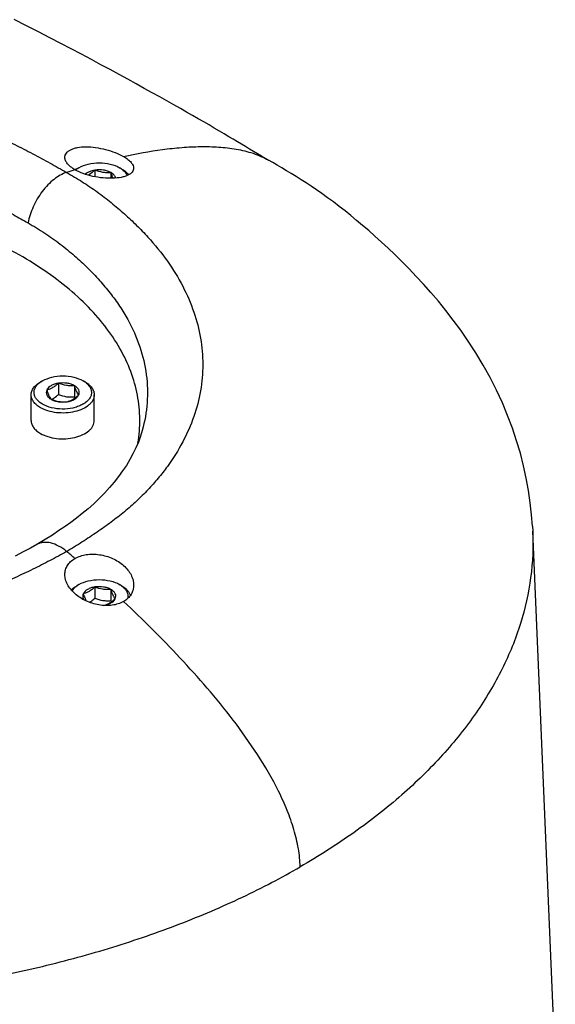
# Model space of a CAD drawing. Header units: millimetres. Extents: x 20 to 4180, y 42 to 2950.
# Tile 120 of 128: x 3673 to 3731, y 2324 to 2431. Entities that reach past the tile are written whole.
import ezdxf

# ---------------------------------------------------------------- set-up
doc = ezdxf.new("R2010")
doc.units = ezdxf.units.MM
doc.header["$LTSCALE"] = 231.275
doc.layers.add('DEFAULT_VBL19', color=7, linetype='CONTINUOUS')
doc.layers.add('TOP_ASM_PBL22', color=7, linetype='CONTINUOUS')

# ---------------------------------------------------------------- blocks, each defined once
blk = doc.blocks.new('TOP_ASM_PBL22', base_point=(3563.15, 2450.03))
at = {"layer": 'TOP_ASM_PBL22', "color": 7}
for p, q in [((3679.27, 2414.79), (3679.05, 2414.66)), ((3683.91, 2414.66), (3683.69, 2414.79)), ((3681.01, 2414.52), (3681.01, 2413.8)), ((3682.76, 2414.25), (3682.76, 2413.63)), ((3675.29, 2391.57), (3675.07, 2391.45)), ((3677.04, 2391.3), (3677.04, 2390.09)), ((3679.93, 2391.45), (3679.71, 2391.57)), ((3674.06, 2387.24), (3674.06, 2390.04)), ((3678.78, 2391.03), (3678.78, 2389.82)), ((3680.94, 2387.24), (3680.94, 2390.04)), ((3728.69, 2375.75), (3728.72, 2375.2)), ((3731.18, 2317.57), (3728.72, 2375.2)), ((3674.68, 2373.74), (3674.68, 2373.74)), ((3679.27, 2369.38), (3679.05, 2369.25)), ((3681.01, 2369.11), (3681.01, 2367.89)), ((3682.76, 2368.84), (3682.76, 2367.62)), ((3683.91, 2369.25), (3683.69, 2369.38))]:
    blk.add_line(p, q, dxfattribs=at)
for points in [[(3697.42, 2417.08), (3696.53, 2417.61), (3696.08, 2417.88), (3695.61, 2418.16), (3695.1, 2418.46), (3694.57, 2418.78), (3694.02, 2419.1), (3693.45, 2419.44), (3692.86, 2419.78), (3692.26, 2420.12), (3691.64, 2420.48), (3690.99, 2420.85), (3690.32, 2421.23), (3689.6, 2421.64), (3688.85, 2422.06), (3688.07, 2422.5), (3687.24, 2422.96), (3686.39, 2423.43), (3685.5, 2423.92), (3684.58, 2424.43), (3683.64, 2424.94), (3682.66, 2425.47), (3681.66, 2426.01), (3680.62, 2426.57), (3679.54, 2427.14), (3678.43, 2427.72), (3677.28, 2428.32), (3676.09, 2428.94), (3674.85, 2429.58), (3673.56, 2430.24), (3672.22, 2430.92)], [(3699.92, 2415.6), (3699.16, 2416.05), (3698.74, 2416.29), (3698.3, 2416.55), (3697.86, 2416.81), (3697.42, 2417.08)], [(3728.69, 2375.75), (3728.59, 2376.98), (3728.45, 2378.29), (3728.26, 2379.61), (3728.01, 2380.95), (3727.72, 2382.3), (3727.37, 2383.67), (3726.96, 2385.04), (3726.5, 2386.41), (3725.98, 2387.79), (3725.41, 2389.17), (3724.77, 2390.54), (3724.07, 2391.92), (3723.31, 2393.29), (3722.52, 2394.61), (3721.7, 2395.88), (3720.87, 2397.08), (3720.05, 2398.19), (3719.24, 2399.24), (3718.44, 2400.23), (3717.63, 2401.18), (3716.83, 2402.09), (3716.03, 2402.95), (3715.24, 2403.78), (3714.46, 2404.57), (3713.69, 2405.32), (3712.95, 2406.02), (3712.23, 2406.69), (3711.53, 2407.33), (3710.85, 2407.93), (3710.18, 2408.5), (3709.53, 2409.05), (3708.89, 2409.58), (3708.27, 2410.08), (3707.64, 2410.57), (3707.01, 2411.05), (3706.37, 2411.52), (3705.75, 2411.96), (3705.15, 2412.38), (3704.58, 2412.76), (3704.03, 2413.12), (3703.49, 2413.47), (3702.95, 2413.81), (3702.41, 2414.14), (3701.88, 2414.46), (3701.36, 2414.77), (3700.86, 2415.06), (3700.38, 2415.34), (3699.93, 2415.6)], [(3686.17, 2386.17), (3685.98, 2385.55), (3685.74, 2384.89), (3685.46, 2384.25), (3685.15, 2383.61), (3684.81, 2382.98), (3684.44, 2382.36), (3684.03, 2381.75), (3683.59, 2381.14), (3683.12, 2380.53), (3682.6, 2379.93), (3682.06, 2379.33), (3681.48, 2378.74), (3680.88, 2378.17), (3680.26, 2377.62), (3679.63, 2377.11), (3679.01, 2376.62), (3678.38, 2376.15), (3677.75, 2375.7), (3677.08, 2375.25), (3676.37, 2374.77), (3675.57, 2374.27), (3674.68, 2373.74)], [(3674.68, 2373.74), (3673.97, 2373.34), (3673.18, 2372.92), (3672.32, 2372.48)]]:
    blk.add_lwpolyline(points, dxfattribs=at)
for centre, radius, start, end in [((3701.83, 2341.51), 76.59, 107.4749, 108.1879), ((3680.56, 2412.05), 3.02, 119.9386, 124.0627), ((3675.17, 2391.73), 2.45, 296.7493, 300.0196), ((3688.29, 2392.92), 10.01, 198.0496, 198.8738), ((3586.04, 2261.75), 144.27, 49.9706, 50.4396), ((3692.27, 2370.72), 10.01, 198.0496, 198.8738)]:
    blk.add_arc(centre, radius, start, end, dxfattribs=at)
for points, knots in [([(3606.38, 2417.54), (3607.58, 2418.23), (3610.09, 2419.51), (3614.08, 2421.11), (3618.35, 2422.44), (3624.41, 2423.85), (3630.75, 2424.66), (3637.23, 2424.9), (3643.82, 2424.76), (3650.39, 2424.04), (3656.81, 2422.74), (3660.72, 2421.7), (3663.76, 2420.74), (3665.98, 2419.97), (3668.14, 2419.14), (3670.24, 2418.26), (3672.27, 2417.32), (3674.22, 2416.32), (3676.1, 2415.3), (3677.32, 2414.62), (3677.92, 2414.28)], [0, 0, 0, 0, 0.055457, 0.113171, 0.173072, 0.234948, 0.363339, 0.429197, 0.495614, 0.628517, 0.694316, 0.759134, 0.791049, 0.822558, 0.853606, 0.884134, 0.914117, 0.943565, 0.972301, 1, 1, 1, 1]), ([(3609.95, 2412.3), (3611.01, 2412.91), (3613.26, 2414.05), (3616.85, 2415.47), (3620.67, 2416.63), (3626.09, 2417.86), (3631.76, 2418.54), (3637.56, 2418.72), (3641.98, 2418.58), (3646.39, 2418.18), (3650.76, 2417.51), (3655.03, 2416.57), (3658.5, 2415.58), (3661.19, 2414.68), (3663.15, 2413.96), (3665.07, 2413.2), (3666.92, 2412.39), (3668.72, 2411.52), (3670.45, 2410.61), (3671.84, 2409.83), (3672.93, 2409.22), (3673.46, 2408.92), (3673.73, 2408.77)], [0, 0, 0, 0, 0.055532, 0.113336, 0.173325, 0.235284, 0.363834, 0.429771, 0.496269, 0.562919, 0.62932, 0.695074, 0.759782, 0.791619, 0.823042, 0.853999, 0.884442, 0.914359, 0.943709, 0.972323, 0.986281, 1, 1, 1, 1]), ([(3677.73, 2415.91), (3677.73, 2415.99), (3677.76, 2416.16), (3677.89, 2416.39), (3678.1, 2416.59), (3678.37, 2416.76), (3678.71, 2416.89), (3679.26, 2417.03), (3680.07, 2417.09), (3681.1, 2417.01), (3682.18, 2416.79), (3683.2, 2416.46), (3683.84, 2416.17), (3684.13, 2416)], [0, 0, 0, 0, 0.034958, 0.071045, 0.110819, 0.155913, 0.207075, 0.264412, 0.3959, 0.544966, 0.703005, 0.858879, 1, 1, 1, 1]), ([(3684.13, 2416), (3685.54, 2416.31), (3687.64, 2416.7), (3690.44, 2417.01), (3692.49, 2417.11), (3694.48, 2417.07), (3696.4, 2416.85), (3698.24, 2416.41), (3699.39, 2415.91), (3699.92, 2415.61)], [0, 0, 0, 0, 0.267921, 0.398217, 0.525182, 0.648649, 0.768721, 0.885653, 1, 1, 1, 1]), ([(3678.83, 2414.57), (3678.67, 2414.66), (3678.37, 2414.86), (3678.02, 2415.19), (3677.79, 2415.54), (3677.73, 2415.79), (3677.73, 2415.91)], [0, 0, 0, 0, 0.313621, 0.582316, 0.807721, 1, 1, 1, 1]), ([(3684.13, 2416), (3684.29, 2415.91), (3684.59, 2415.72), (3684.94, 2415.4), (3685.17, 2415.07), (3685.23, 2414.84), (3685.23, 2414.73)], [0, 0, 0, 0, 0.323585, 0.595776, 0.817259, 1, 1, 1, 1]), ([(3685.23, 2414.73), (3685.23, 2414.66), (3685.2, 2414.5), (3685.07, 2414.29), (3684.87, 2414.11), (3684.6, 2413.95), (3684.26, 2413.82), (3683.71, 2413.69), (3682.91, 2413.61), (3681.87, 2413.65), (3680.79, 2413.82), (3679.76, 2414.12), (3679.12, 2414.4), (3678.83, 2414.57)], [0, 0, 0, 0, 0.032077, 0.065805, 0.103994, 0.148253, 0.199215, 0.256867, 0.390113, 0.541534, 0.701398, 0.858105, 1, 1, 1, 1]), ([(3679.06, 2414.66), (3679.07, 2414.67), (3679.14, 2414.72), (3679.21, 2414.76), (3679.27, 2414.79)], [0, 0, 0, 0, 0.244988, 1, 1, 1, 1]), ([(3679.27, 2414.79), (3679.58, 2414.97), (3680.31, 2415.24), (3681.48, 2415.36), (3682.65, 2415.24), (3683.38, 2414.97), (3683.69, 2414.79)], [0, 0, 0, 0, 0.237217, 0.499998, 0.762781, 1, 1, 1, 1]), ([(3683.69, 2414.79), (3683.71, 2414.78), (3683.78, 2414.74), (3683.85, 2414.69), (3683.9, 2414.66)], [0, 0, 0, 0, 0.255046, 1, 1, 1, 1]), ([(3677.92, 2414.28), (3677.68, 2414.2), (3677.2, 2413.98), (3676.52, 2413.52), (3675.86, 2412.92), (3675.04, 2411.96), (3674.23, 2410.59), (3673.83, 2409.37), (3673.73, 2408.77)], [0, 0, 0, 0, 0.103949, 0.218704, 0.342739, 0.473584, 0.74272, 1, 1, 1, 1]), ([(3677.92, 2414.28), (3678.5, 2413.94), (3679.63, 2413.27), (3681.26, 2412.17), (3682.78, 2411), (3684.22, 2409.78), (3685.55, 2408.53), (3687.16, 2406.86), (3688.93, 2404.69), (3690.62, 2401.95), (3691.85, 2399.12), (3692.59, 2396.25), (3692.84, 2393.35), (3692.59, 2390.45), (3691.85, 2387.61), (3690.62, 2384.83), (3689.23, 2382.63), (3687.9, 2380.93), (3686.78, 2379.67), (3685.55, 2378.45), (3684.22, 2377.28), (3682.78, 2376.15), (3681.24, 2375.07), (3679.62, 2373.99), (3678.5, 2373.3), (3677.92, 2372.97)], [0, 0, 0, 0, 0.037584, 0.074377, 0.110534, 0.14584, 0.180138, 0.213368, 0.276937, 0.337149, 0.394534, 0.449818, 0.503899, 0.557785, 0.612509, 0.669028, 0.728151, 0.758905, 0.79052, 0.822986, 0.856281, 0.890497, 0.92579, 0.962345, 1, 1, 1, 1]), ([(3678.9, 2414.53), (3678.91, 2414.54), (3678.96, 2414.59), (3679.01, 2414.63), (3679.06, 2414.66)], [0, 0, 0, 0, 0.245565, 1, 1, 1, 1]), ([(3681.01, 2414.52), (3680.81, 2414.49), (3680.43, 2414.39), (3680.09, 2414.19), (3679.96, 2414.07)], [0, 0, 0, 0, 0.538238, 1, 1, 1, 1]), ([(3681.01, 2414.52), (3680.95, 2414.47), (3680.72, 2414.26), (3680.47, 2414.08), (3680.26, 2413.98)], [0, 0, 0, 0, 0.263287, 1, 1, 1, 1]), ([(3682.76, 2414.25), (3682.64, 2414.32), (3682.37, 2414.44), (3681.79, 2414.57), (3681.32, 2414.57), (3681.01, 2414.52)], [0, 0, 0, 0, 0.228315, 0.478261, 1, 1, 1, 1]), ([(3682.76, 2414.25), (3682.61, 2414.24), (3682.32, 2414.23), (3681.73, 2414.28), (3681.29, 2414.41), (3681.01, 2414.52)], [0, 0, 0, 0, 0.242378, 0.490754, 1, 1, 1, 1]), ([(3683.27, 2413.65), (3683.24, 2413.77), (3683.1, 2414.02), (3682.88, 2414.18), (3682.76, 2414.25)], [0, 0, 0, 0, 0.454755, 1, 1, 1, 1]), ([(3682.99, 2413.63), (3682.97, 2413.68), (3682.88, 2413.88), (3682.81, 2414.09), (3682.76, 2414.25)], [0, 0, 0, 0, 0.223702, 1, 1, 1, 1]), ([(3683.9, 2414.66), (3684.04, 2414.56), (3684.29, 2414.34), (3684.47, 2414.07), (3684.52, 2413.93)], [0, 0, 0, 0, 0.531748, 1, 1, 1, 1]), ([(3683.91, 2414.66), (3683.99, 2414.62), (3684.28, 2414.44), (3684.53, 2414.2), (3684.67, 2414)], [0, 0, 0, 0, 0.272425, 1, 1, 1, 1]), ([(3685.69, 2384.77), (3685.83, 2385.63), (3685.98, 2387.38), (3685.71, 2390.03), (3684.97, 2392.63), (3683.76, 2395.18), (3682.11, 2397.63), (3680.03, 2399.96), (3677.55, 2402.15), (3674.7, 2404.18), (3671.49, 2406.03), (3667.98, 2407.68), (3664.2, 2409.1), (3658.76, 2410.72), (3651.55, 2412.09), (3645.63, 2412.47), (3642.63, 2412.49)], [0, 0, 0, 0, 0.045876, 0.091805, 0.138747, 0.18756, 0.238932, 0.293356, 0.351127, 0.412361, 0.477017, 0.544927, 0.615816, 0.689321, 0.842321, 1, 1, 1, 1]), ([(3673.73, 2408.77), (3674.34, 2408.41), (3675.24, 2407.87), (3676.4, 2407.09), (3677.22, 2406.47), (3678.02, 2405.84), (3679.03, 2404.99), (3680.21, 2403.89), (3681.51, 2402.54), (3682.68, 2401.15), (3683.71, 2399.72), (3684.87, 2397.81), (3685.98, 2395.34), (3686.71, 2392.27), (3686.8, 2389.17), (3686.44, 2387.15), (3686.17, 2386.17)], [0, 0, 0, 0, 0.076304, 0.113712, 0.150723, 0.187274, 0.223288, 0.29351, 0.361193, 0.426508, 0.489684, 0.550878, 0.668019, 0.780095, 0.889763, 1, 1, 1, 1]), ([(3674.06, 2390.04), (3674.06, 2390.17), (3674.11, 2390.45), (3674.32, 2390.83), (3674.65, 2391.17), (3674.92, 2391.36), (3675.07, 2391.45)], [0, 0, 0, 0, 0.217772, 0.450951, 0.710201, 1, 1, 1, 1]), ([(3675.29, 2389.02), (3675.16, 2389.1), (3674.93, 2389.26), (3674.64, 2389.55), (3674.45, 2389.86), (3674.36, 2390.2), (3674.39, 2390.55), (3674.52, 2390.88), (3674.76, 2391.18), (3674.96, 2391.36), (3675.08, 2391.44)], [0, 0, 0, 0, 0.147321, 0.280118, 0.400113, 0.511587, 0.621042, 0.735586, 0.860862, 1, 1, 1, 1]), ([(3675.08, 2391.44), (3675.1, 2391.45), (3675.16, 2391.5), (3675.24, 2391.54), (3675.29, 2391.57)], [0, 0, 0, 0, 0.244988, 1, 1, 1, 1]), ([(3675.29, 2391.57), (3675.61, 2391.75), (3676.34, 2392.02), (3677.5, 2392.15), (3678.67, 2392.02), (3679.4, 2391.75), (3679.71, 2391.57)], [0, 0, 0, 0, 0.237217, 0.499998, 0.762781, 1, 1, 1, 1]), ([(3679.93, 2391.44), (3680.05, 2391.35), (3680.26, 2391.17), (3680.5, 2390.85), (3680.63, 2390.51), (3680.64, 2390.15), (3680.53, 2389.8), (3680.31, 2389.48), (3679.99, 2389.19), (3679.59, 2388.94), (3679.11, 2388.74), (3678.39, 2388.54), (3677.42, 2388.45), (3676.3, 2388.59), (3675.6, 2388.85), (3675.29, 2389.02)], [0, 0, 0, 0, 0.057144, 0.108417, 0.155259, 0.200239, 0.246502, 0.296788, 0.352763, 0.414952, 0.482973, 0.555797, 0.709472, 0.862153, 1, 1, 1, 1]), ([(3677.04, 2391.3), (3676.89, 2391.28), (3676.61, 2391.22), (3676.14, 2391.02), (3675.85, 2390.77), (3675.76, 2390.57)], [0, 0, 0, 0, 0.295032, 0.564531, 1, 1, 1, 1]), ([(3677.04, 2391.3), (3676.93, 2391.21), (3676.73, 2391.04), (3676.41, 2390.82), (3676.09, 2390.66), (3675.87, 2390.59), (3675.76, 2390.57)], [0, 0, 0, 0, 0.276817, 0.53769, 0.777992, 1, 1, 1, 1]), ([(3678.78, 2391.03), (3678.66, 2391.1), (3678.4, 2391.22), (3677.81, 2391.35), (3677.34, 2391.35), (3677.04, 2391.3)], [0, 0, 0, 0, 0.228315, 0.478261, 1, 1, 1, 1]), ([(3678.78, 2391.03), (3678.63, 2391.02), (3678.34, 2391.01), (3677.75, 2391.06), (3677.32, 2391.19), (3677.04, 2391.3)], [0, 0, 0, 0, 0.242378, 0.490754, 1, 1, 1, 1]), ([(3679.71, 2391.57), (3679.73, 2391.56), (3679.8, 2391.52), (3679.88, 2391.47), (3679.93, 2391.44)], [0, 0, 0, 0, 0.255046, 1, 1, 1, 1]), ([(3679.93, 2391.45), (3680.08, 2391.36), (3680.36, 2391.17), (3680.68, 2390.83), (3680.89, 2390.45), (3680.94, 2390.17), (3680.94, 2390.04)], [0, 0, 0, 0, 0.289801, 0.549051, 0.782229, 1, 1, 1, 1]), ([(3675.07, 2388.64), (3674.92, 2388.73), (3674.65, 2388.91), (3674.32, 2389.26), (3674.11, 2389.64), (3674.06, 2389.91), (3674.06, 2390.04)], [0, 0, 0, 0, 0.289801, 0.549051, 0.782229, 1, 1, 1, 1]), ([(3680.94, 2390.04), (3680.94, 2389.94), (3680.91, 2389.74), (3680.8, 2389.45), (3680.61, 2389.18), (3680.26, 2388.83), (3679.66, 2388.46), (3678.8, 2388.18), (3677.83, 2388.04), (3676.84, 2388.07), (3675.9, 2388.25), (3675.33, 2388.49), (3675.07, 2388.64)], [0, 0, 0, 0, 0.04286, 0.087489, 0.135322, 0.187287, 0.304552, 0.438223, 0.58257, 0.729726, 0.87132, 1, 1, 1, 1]), ([(3675.76, 2390.57), (3675.72, 2390.48), (3675.68, 2390.3), (3675.75, 2390.01), (3675.94, 2389.75), (3676.12, 2389.62), (3676.23, 2389.56)], [0, 0, 0, 0, 0.226459, 0.452919, 0.706139, 1, 1, 1, 1]), ([(3675.76, 2390.57), (3675.8, 2390.46), (3675.87, 2390.25), (3676.01, 2389.9), (3676.13, 2389.68), (3676.23, 2389.56)], [0, 0, 0, 0, 0.315642, 0.592564, 1, 1, 1, 1]), ([(3676.4, 2389.61), (3676.45, 2389.64), (3676.68, 2389.78), (3676.89, 2389.95), (3677.04, 2390.09)], [0, 0, 0, 0, 0.238304, 1, 1, 1, 1]), ([(3677.04, 2390.09), (3677.32, 2389.98), (3677.75, 2389.84), (3678.34, 2389.8), (3678.63, 2389.81), (3678.78, 2389.82)], [0, 0, 0, 0, 0.509246, 0.757622, 1, 1, 1, 1]), ([(3677.97, 2389.29), (3678.08, 2389.32), (3678.3, 2389.39), (3678.62, 2389.54), (3678.94, 2389.76), (3679.14, 2389.94), (3679.25, 2390.03)], [0, 0, 0, 0, 0.222008, 0.46231, 0.723183, 1, 1, 1, 1]), ([(3677.97, 2389.29), (3678.12, 2389.31), (3678.4, 2389.38), (3678.86, 2389.58), (3679.15, 2389.83), (3679.25, 2390.03)], [0, 0, 0, 0, 0.295032, 0.564531, 1, 1, 1, 1]), ([(3679.25, 2390.03), (3679.28, 2390.11), (3679.33, 2390.3), (3679.26, 2390.59), (3679.06, 2390.84), (3678.88, 2390.97), (3678.78, 2391.03)], [0, 0, 0, 0, 0.226459, 0.452919, 0.706139, 1, 1, 1, 1]), ([(3679.25, 2390.03), (3679.15, 2390.15), (3679.02, 2390.37), (3678.89, 2390.71), (3678.81, 2390.92), (3678.78, 2391.03)], [0, 0, 0, 0, 0.407436, 0.684358, 1, 1, 1, 1]), ([(3676.23, 2389.56), (3676.51, 2389.45), (3676.94, 2389.31), (3677.53, 2389.27), (3677.83, 2389.28), (3677.97, 2389.29)], [0, 0, 0, 0, 0.509246, 0.757622, 1, 1, 1, 1]), ([(3676.23, 2389.56), (3676.34, 2389.49), (3676.61, 2389.38), (3677.19, 2389.24), (3677.66, 2389.24), (3677.97, 2389.29)], [0, 0, 0, 0, 0.228315, 0.478261, 1, 1, 1, 1]), ([(3674.06, 2387.24), (3674.06, 2387.11), (3674.11, 2386.83), (3674.32, 2386.45), (3674.65, 2386.11), (3674.92, 2385.92), (3675.07, 2385.83)], [0, 0, 0, 0, 0.217771, 0.450949, 0.710199, 1, 1, 1, 1]), ([(3675.07, 2385.83), (3675.33, 2385.69), (3675.9, 2385.45), (3676.84, 2385.26), (3677.83, 2385.23), (3678.8, 2385.37), (3679.66, 2385.66), (3680.26, 2386.02), (3680.61, 2386.37), (3680.8, 2386.65), (3680.91, 2386.94), (3680.94, 2387.14), (3680.94, 2387.24)], [0, 0, 0, 0, 0.12868, 0.270274, 0.41743, 0.561777, 0.695449, 0.812714, 0.864678, 0.912511, 0.95714, 1, 1, 1, 1]), ([(3728.72, 2375.2), (3728.79, 2373.52), (3728.64, 2370.1), (3727.5, 2365.02), (3725.48, 2360.06), (3723.11, 2356.1), (3720.83, 2353.04), (3718.21, 2349.96), (3714.43, 2346.28), (3709.22, 2342.21), (3705.39, 2339.78), (3703.38, 2338.61)], [0, 0, 0, 0, 0.108278, 0.218211, 0.331829, 0.450841, 0.512816, 0.576582, 0.709773, 0.850892, 1, 1, 1, 1]), ([(3677.92, 2372.97), (3677.65, 2373.2), (3677.1, 2373.58), (3676.23, 2373.93), (3675.51, 2374), (3675.01, 2373.9), (3674.78, 2373.8), (3674.68, 2373.74)], [0, 0, 0, 0, 0.299821, 0.563529, 0.79242, 0.897747, 1, 1, 1, 1]), ([(3677.92, 2372.97), (3677.33, 2372.63), (3676.11, 2371.97), (3674.23, 2371.02), (3672.28, 2370.1), (3670.25, 2369.22), (3668.15, 2368.42), (3665.99, 2367.68), (3663.78, 2367.01), (3660.73, 2366.21), (3656.82, 2365.37), (3650.37, 2364.41), (3642.15, 2363.93), (3633.92, 2364.41), (3627.48, 2365.37), (3623.56, 2366.21), (3620.52, 2367.01), (3618.3, 2367.68), (3616.14, 2368.42), (3614.04, 2369.22), (3612.02, 2370.1), (3610.07, 2371.02), (3608.18, 2371.97), (3606.97, 2372.63), (3606.37, 2372.97)], [0, 0, 0, 0, 0.027523, 0.05578, 0.084797, 0.114426, 0.144576, 0.175196, 0.206274, 0.237788, 0.30194, 0.367297, 0.499999, 0.632701, 0.698059, 0.762211, 0.793724, 0.824803, 0.855424, 0.885573, 0.915203, 0.944219, 0.972477, 1, 1, 1, 1]), ([(3677.73, 2370.47), (3677.73, 2370.64), (3677.78, 2370.99), (3678, 2371.47), (3678.35, 2371.9), (3678.66, 2372.12), (3678.83, 2372.21)], [0, 0, 0, 0, 0.239653, 0.480103, 0.731128, 1, 1, 1, 1]), ([(3678.83, 2372.21), (3679.21, 2372.43), (3679.87, 2372.64), (3680.78, 2372.7), (3681.76, 2372.62), (3682.94, 2372.28), (3683.78, 2371.75), (3684.13, 2371.44)], [0, 0, 0, 0, 0.230527, 0.356526, 0.486701, 0.749138, 1, 1, 1, 1]), ([(3684.13, 2371.44), (3684.3, 2371.29), (3684.6, 2370.98), (3684.96, 2370.45), (3685.18, 2369.89), (3685.23, 2369.5), (3685.23, 2369.31)], [0, 0, 0, 0, 0.273405, 0.530474, 0.771669, 1, 1, 1, 1]), ([(3678.83, 2368.38), (3678.66, 2368.52), (3678.36, 2368.84), (3678.01, 2369.36), (3677.78, 2369.91), (3677.73, 2370.28), (3677.73, 2370.47)], [0, 0, 0, 0, 0.275623, 0.533618, 0.774059, 1, 1, 1, 1]), ([(3679.27, 2369.38), (3679.58, 2369.56), (3680.31, 2369.82), (3681.48, 2369.95), (3682.65, 2369.82), (3683.38, 2369.56), (3683.69, 2369.38)], [0, 0, 0, 0, 0.237217, 0.499998, 0.762781, 1, 1, 1, 1]), ([(3678.44, 2368.77), (3678.48, 2368.81), (3678.66, 2369), (3678.88, 2369.15), (3679.05, 2369.25)], [0, 0, 0, 0, 0.234699, 1, 1, 1, 1]), ([(3678.52, 2368.68), (3678.55, 2368.73), (3678.7, 2368.95), (3678.89, 2369.12), (3679.06, 2369.24)], [0, 0, 0, 0, 0.232052, 1, 1, 1, 1]), ([(3679.06, 2369.24), (3679.07, 2369.25), (3679.14, 2369.3), (3679.21, 2369.34), (3679.27, 2369.38)], [0, 0, 0, 0, 0.244988, 1, 1, 1, 1]), ([(3681.01, 2369.11), (3680.87, 2369.08), (3680.59, 2369.02), (3680.12, 2368.82), (3679.83, 2368.57), (3679.74, 2368.37)], [0, 0, 0, 0, 0.295032, 0.564531, 1, 1, 1, 1]), ([(3681.01, 2369.11), (3680.91, 2369.01), (3680.71, 2368.84), (3680.39, 2368.62), (3680.06, 2368.46), (3679.84, 2368.4), (3679.74, 2368.37)], [0, 0, 0, 0, 0.276817, 0.53769, 0.777992, 1, 1, 1, 1]), ([(3682.76, 2368.84), (3682.64, 2368.9), (3682.37, 2369.02), (3681.79, 2369.15), (3681.32, 2369.15), (3681.01, 2369.11)], [0, 0, 0, 0, 0.228315, 0.478261, 1, 1, 1, 1]), ([(3682.76, 2368.84), (3682.61, 2368.82), (3682.32, 2368.81), (3681.73, 2368.86), (3681.29, 2368.99), (3681.01, 2369.11)], [0, 0, 0, 0, 0.242378, 0.490754, 1, 1, 1, 1]), ([(3683.22, 2367.83), (3683.26, 2367.91), (3683.31, 2368.1), (3683.24, 2368.39), (3683.04, 2368.64), (3682.86, 2368.78), (3682.76, 2368.84)], [0, 0, 0, 0, 0.226459, 0.452919, 0.706139, 1, 1, 1, 1]), ([(3683.22, 2367.83), (3683.13, 2367.95), (3683, 2368.17), (3682.86, 2368.52), (3682.79, 2368.72), (3682.76, 2368.84)], [0, 0, 0, 0, 0.407436, 0.684358, 1, 1, 1, 1]), ([(3683.69, 2369.38), (3683.71, 2369.36), (3683.78, 2369.32), (3683.85, 2369.27), (3683.9, 2369.24)], [0, 0, 0, 0, 0.255046, 1, 1, 1, 1]), ([(3683.9, 2369.24), (3684.03, 2369.15), (3684.26, 2368.95), (3684.5, 2368.6), (3684.62, 2368.22), (3684.6, 2367.97), (3684.57, 2367.85)], [0, 0, 0, 0, 0.286236, 0.540905, 0.773409, 1, 1, 1, 1]), ([(3683.91, 2369.25), (3684.03, 2369.18), (3684.25, 2369.03), (3684.53, 2368.77), (3684.75, 2368.49), (3684.84, 2368.28), (3684.87, 2368.18)], [0, 0, 0, 0, 0.282786, 0.542229, 0.77986, 1, 1, 1, 1]), ([(3685.23, 2369.31), (3685.23, 2369.14), (3685.18, 2368.78), (3684.97, 2368.28), (3684.61, 2367.85), (3684.3, 2367.62), (3684.13, 2367.52)], [0, 0, 0, 0, 0.241755, 0.483755, 0.734294, 1, 1, 1, 1]), ([(3684.13, 2367.52), (3683.76, 2367.31), (3683.09, 2367.11), (3682.17, 2367.07), (3681.19, 2367.16), (3680.02, 2367.53), (3679.18, 2368.06), (3678.83, 2368.38)], [0, 0, 0, 0, 0.229828, 0.355469, 0.485513, 0.74843, 1, 1, 1, 1]), ([(3679.74, 2368.37), (3679.71, 2368.32), (3679.68, 2368.21), (3679.67, 2368.03), (3679.71, 2367.86), (3679.77, 2367.76), (3679.81, 2367.71)], [0, 0, 0, 0, 0.249357, 0.4911, 0.737573, 1, 1, 1, 1]), ([(3679.74, 2368.37), (3679.79, 2368.22), (3679.88, 2367.95), (3679.99, 2367.7), (3680.06, 2367.59)], [0, 0, 0, 0, 0.552575, 1, 1, 1, 1]), ([(3680.42, 2367.44), (3680.47, 2367.47), (3680.68, 2367.6), (3680.87, 2367.76), (3681.01, 2367.89)], [0, 0, 0, 0, 0.239401, 1, 1, 1, 1]), ([(3681.01, 2367.89), (3681.29, 2367.78), (3681.73, 2367.65), (3682.32, 2367.6), (3682.61, 2367.61), (3682.76, 2367.62)], [0, 0, 0, 0, 0.509246, 0.757622, 1, 1, 1, 1]), ([(3681.95, 2367.09), (3682.06, 2367.12), (3682.28, 2367.19), (3682.6, 2367.35), (3682.92, 2367.56), (3683.12, 2367.74), (3683.22, 2367.83)], [0, 0, 0, 0, 0.222074, 0.462429, 0.72328, 1, 1, 1, 1]), ([(3681.95, 2367.09), (3682.1, 2367.12), (3682.38, 2367.18), (3682.84, 2367.38), (3683.13, 2367.63), (3683.22, 2367.83)], [0, 0, 0, 0, 0.295003, 0.564444, 1, 1, 1, 1]), ([(3703.38, 2338.61), (3703.36, 2339.28), (3703.21, 2340.65), (3702.72, 2342.71), (3701.98, 2344.8), (3700.72, 2347.57), (3698.78, 2350.89), (3696.13, 2354.61), (3693.28, 2358.1), (3690.31, 2361.4), (3687.26, 2364.54), (3685.18, 2366.54), (3684.13, 2367.52)], [0, 0, 0, 0, 0.056035, 0.116135, 0.179012, 0.243543, 0.373754, 0.503078, 0.630045, 0.755115, 0.878638, 1, 1, 1, 1]), ([(3580.91, 2338.61), (3582.97, 2337.43), (3587.27, 2335.19), (3594.09, 2332.28), (3601.38, 2329.77), (3609.06, 2327.68), (3617.05, 2326.03), (3628.08, 2324.44), (3642.15, 2323.65), (3656.22, 2324.44), (3667.25, 2326.03), (3675.24, 2327.68), (3682.91, 2329.77), (3690.2, 2332.28), (3697.03, 2335.19), (3701.33, 2337.43), (3703.38, 2338.61)], [0, 0, 0, 0, 0.055845, 0.114191, 0.174802, 0.237376, 0.301583, 0.367033, 0.5, 0.632969, 0.698419, 0.762623, 0.825198, 0.885809, 0.944156, 1, 1, 1, 1])]:
    blk.add_open_spline(points, degree=3, knots=knots, dxfattribs=at)
blk = doc.blocks.new('DEFAULT_VBL19', base_point=(3738.45, 2286.16))
at = {"layer": 'TOP_ASM_PBL22'}
blk.add_blockref('TOP_ASM_PBL22', (3563.15, 2450.03), dxfattribs=at)

msp = doc.modelspace()

# ---------------------------------------------------------------- block references
at = {"layer": 'DEFAULT_VBL19'}
msp.add_blockref('DEFAULT_VBL19', (3738.453, 2286.165), dxfattribs=at)

doc.saveas('drawing.dxf')
